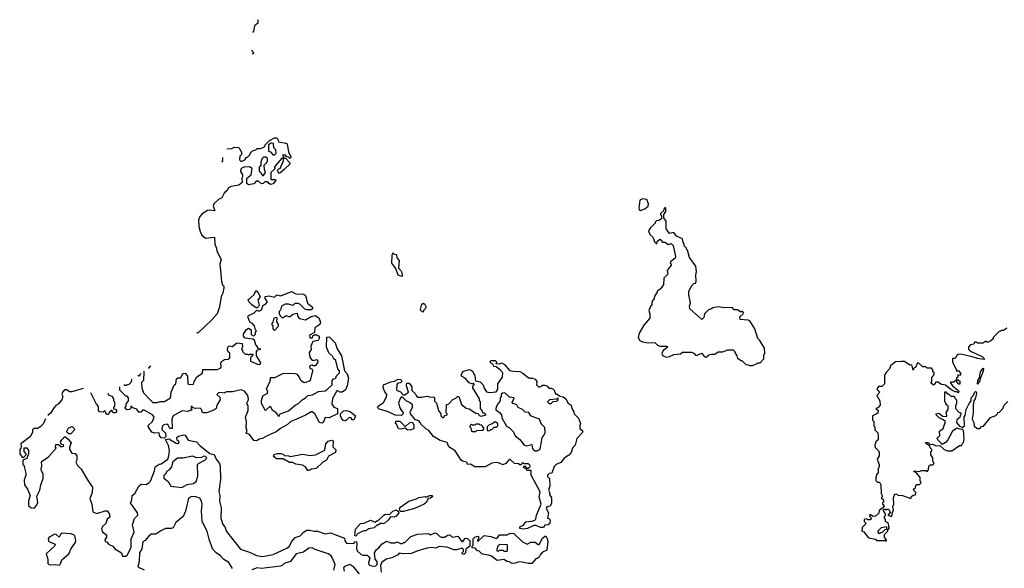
# Model space of a CAD drawing. Extents: x 2535812 to 2752880, y 540738 to 728399.
# Tile 93 of 213: x 2536300 to 2545442, y 716710 to 721806. Entities that reach past the tile are written whole.
import ezdxf

# ---------------------------------------------------------------- set-up
doc = ezdxf.new("R2010")
doc.units = 0

msp = doc.modelspace()

# ---------------------------------------------------------------- linework, layer by layer
at = {"layer": '0CON20XD'}
for points in [[(2538509.2, 721805.8), (2538510, 721805), (2538510, 721775), (2538481.7, 721748.3), (2538471.7, 721698.3), (2538462.6, 721688.3)], [(2538452, 721523), (2538465, 721510), (2538470, 721495), (2538465, 721490), (2538459.8, 721490)], [(2538224.6, 720607.4), (2538269.3, 720610.7), (2538295, 720622.5), (2538335, 720620), (2538360, 720575), (2538360, 720555), (2538343, 720537), (2538340, 720505), (2538353, 720493), (2538365, 720492.5), (2538390, 720505), (2538400, 720515), (2538400, 720525), (2538415, 720530), (2538440, 720555), (2538441.7, 720568.3), (2538461.7, 720588.3), (2538491.7, 720598.3), (2538505, 720610), (2538535, 720610), (2538568.3, 720621.7), (2538580, 720635), (2538580, 720645), (2538620, 720685), (2538665, 720710), (2538685, 720710), (2538697, 720697), (2538701.7, 720671.7), (2538775, 720660), (2538785, 720652.5), (2538797.5, 720575), (2538817.5, 720535), (2538815, 720520), (2538805, 720520), (2538795, 720530), (2538781.7, 720531.7), (2538765, 720550), (2538741.7, 720548.3), (2538750, 720535), (2538750, 720520), (2538768.3, 720518.3), (2538807.5, 720475), (2538807.5, 720465), (2538756.7, 720415), (2538715, 720380), (2538701.7, 720381.7), (2538700, 720395), (2538690, 720405), (2538705, 720420), (2538720, 720425), (2538750, 720495), (2538750, 720520), (2538735, 720520), (2538677.5, 720455), (2538667.5, 720435), (2538668.3, 720421.7), (2538632.5, 720385), (2538631.7, 720321.7), (2538675, 720320), (2538677.5, 720315), (2538655, 720280), (2538630, 720275), (2538612.5, 720285), (2538605, 720300), (2538575, 720300), (2538560, 720285), (2538545, 720282.5), (2538517, 720307), (2538495, 720307.5), (2538475, 720282.5), (2538425, 720273.3), (2538410, 720285), (2538410, 720335), (2538450, 720365), (2538460, 720425), (2538435, 720440), (2538385, 720437.5), (2538365, 720430), (2538353, 720417), (2538350, 720395), (2538370, 720365), (2538370, 720345), (2538362.5, 720335), (2538366.4, 720293.6), (2538335, 720270), (2538263.6, 720256.4), (2538237.5, 720245), (2538223, 720217), (2538197.5, 720195), (2538178.3, 720151.7), (2538145, 720136.7), (2538103.9, 720096.1), (2538096.7, 720075), (2538112.5, 720035), (2538105, 720030), (2538065, 720036.7), (2538045, 720032.5), (2537995, 720003.3), (2537972.5, 719977.5), (2537961.2, 719945), (2537963.8, 719885), (2537975, 719840), (2537992.5, 719805), (2538025, 719777.5), (2538107.5, 719785), (2538110.7, 719720.7), (2538127.5, 719685), (2538130, 719655), (2538169.3, 719579.3), (2538157.5, 719535), (2538163.6, 719476.4), (2538173.3, 719373.3), (2538183, 719343), (2538195, 719330), (2538196.7, 719315), (2538186.2, 719265), (2538171.4, 719235.1), (2538155, 719140), (2538133.3, 719075), (2538085, 719016.7), (2537955, 718893.3), (2537941.8, 718897)], [(2538665, 720550), (2538680, 720565), (2538677, 720597), (2538660, 720615), (2538657, 720657), (2538635, 720660), (2538610, 720645), (2538610, 720585), (2538628.3, 720578.3), (2538651.7, 720551.7), (2538665, 720550)], [(2538177.3, 720482.9), (2538186.7, 720495), (2538186.8, 720526.3)], [(2538565, 720360), (2538582.5, 720385), (2538572.5, 720415), (2538570, 720455), (2538595, 720480), (2538600, 720495), (2538600, 720515), (2538585, 720530), (2538565, 720530), (2538550, 720515), (2538540, 720485), (2538540, 720455), (2538522.5, 720435), (2538525, 720400), (2538540, 720385), (2538545, 720370), (2538555, 720360), (2538565, 720360)], [(2542065, 720033.3), (2542105, 720050), (2542136.7, 720075), (2542140, 720095), (2542123.3, 720135), (2542085, 720141.9), (2542059.1, 720130.9), (2542048.8, 720055), (2542051.7, 720041.7), (2542065, 720033.3)], [(2543105, 718592.5), (2543148.3, 718611.7), (2543155, 718620), (2543175, 718620), (2543210, 718655), (2543210, 718695), (2543220, 718705), (2543216.4, 718756.4), (2543172.5, 718825), (2543152.5, 718845), (2543126.7, 718935), (2543079.3, 719009.3), (2543063.6, 719016.4), (2542990, 719020), (2542987.5, 719045), (2543017.5, 719075), (2543020, 719085), (2543008.3, 719098.3), (2542995, 719090), (2542965, 719110), (2542935, 719110), (2542918.3, 719128.3), (2542905, 719132.5), (2542845, 719130), (2542785, 719137.5), (2542735, 719130), (2542725, 719120), (2542695, 719110), (2542660, 719075), (2542651.7, 719038.3), (2542635, 719022.5), (2542521.7, 719121.7), (2542520, 719145), (2542527.5, 719175), (2542511.7, 719251.7), (2542513.3, 719285), (2542545, 719340), (2542560, 719355), (2542575, 719360), (2542582.5, 719375), (2542577.5, 719435), (2542583.3, 719465), (2542577.5, 719515), (2542518.3, 719598.3), (2542500, 719665), (2542490, 719675), (2542490, 719685), (2542470, 719705), (2542470, 719725), (2542460, 719735), (2542455, 719770), (2542400, 719795), (2542375, 719830), (2542335, 719820), (2542303, 719863), (2542302.5, 719935), (2542280, 719965), (2542280, 719995), (2542300, 720025), (2542298.3, 720058.3), (2542291.7, 720058.3), (2542280, 720045), (2542278.3, 720031.7), (2542250, 720005), (2542250, 719995), (2542260, 719985), (2542260, 719955), (2542235, 719940), (2542211.7, 719938.3), (2542200, 719925), (2542200, 719915), (2542155, 719870), (2542140, 719845), (2542151.7, 719811.7), (2542180, 719785), (2542187.5, 719765), (2542193, 719743), (2542215, 719720), (2542220, 719745), (2542245, 719767.5), (2542258.3, 719758.3), (2542265, 719740), (2542295, 719740), (2542315, 719720), (2542335, 719720), (2542348.3, 719728.3), (2542367, 719707), (2542390, 719605), (2542385, 719590), (2542343, 719557), (2542340, 719545), (2542348.3, 719538.3), (2542350, 719525), (2542313, 719477), (2542317, 719443), (2542280, 719405), (2542277, 719343), (2542248.3, 719301.7), (2542220, 719285), (2542220, 719275), (2542193, 719237), (2542190, 719215), (2542170, 719185), (2542170, 719155), (2542161.7, 719148.3), (2542142.5, 719105), (2542151.7, 719071.7), (2542152.5, 719035), (2542095, 718967.5), (2542052.5, 718895), (2542042.5, 718855), (2542057, 718827), (2542083.6, 718813.6), (2542137, 718803), (2542197, 718807), (2542220, 718785), (2542245, 718773.3), (2542310, 718775), (2542317.5, 718765), (2542275, 718732.5), (2542263.3, 718705), (2542272.9, 718682.9), (2542305, 718670), (2542335, 718676.2), (2542375, 718696.7), (2542437, 718703), (2542455, 718717.5), (2542536.4, 718716.4), (2542558.3, 718708.3), (2542575, 718690), (2542585, 718687.5), (2542635, 718707.5), (2542655, 718677.5), (2542675, 718672.5), (2542698.3, 718691.7), (2542725, 718700), (2542755, 718700), (2542785, 718720), (2542825, 718720), (2542875, 718740), (2542925, 718740), (2542940, 718725), (2542940, 718715), (2542960, 718685), (2542965, 718660), (2542975, 718660), (2542995, 718640), (2543005, 718640), (2543043, 718603), (2543065, 718600), (2543075, 718592.5), (2543105, 718592.5)], [(2539845, 719420), (2539815, 719432.5), (2539793.6, 719493.6), (2539756.2, 719545), (2539757.5, 719615), (2539765, 719640), (2539778.3, 719628.3), (2539797.5, 719625), (2539803, 719593), (2539825, 719570), (2539818.3, 719498.3), (2539840, 719475), (2539847, 719457), (2539850, 719425), (2539845, 719420)], [(2537454.4, 718541.1), (2537451.2, 718539), (2537450, 718455), (2537432.5, 718435), (2537433.6, 718386.4), (2537449.3, 718339.3), (2537507, 718277), (2537535, 718250), (2537575, 718250), (2537605, 718260), (2537645, 718260), (2537700, 718295), (2537707.5, 718345), (2537735, 718410), (2537750, 718425), (2537755, 718470), (2537768.3, 718478.3), (2537795, 718480), (2537815, 718520), (2537835, 718522.5), (2537856.7, 718495), (2537860, 718425), (2537875, 718417.5), (2537915, 718420), (2537920, 718445), (2537945, 718490), (2537998.3, 718521.7), (2538001.7, 718558.3), (2538133, 718557), (2538165, 718570), (2538170, 718585), (2538166.7, 718615), (2538175, 718632.5), (2538200.5, 718649.5), (2538235, 718653.3), (2538250, 718665), (2538250, 718710), (2538235, 718720), (2538230, 718735), (2538232.5, 718765), (2538245, 718777.5), (2538275, 718770), (2538317, 718803), (2538365, 718797.5), (2538370, 718765), (2538361.7, 718758.3), (2538360, 718745), (2538368.3, 718738.3), (2538370, 718725), (2538395, 718700), (2538415, 718700), (2538425, 718692.5), (2538435, 718700), (2538468.3, 718698.3), (2538455, 718680), (2538443, 718667), (2538443.3, 718633.3), (2538515, 718602.5), (2538533, 718607), (2538540, 718615), (2538537.5, 718625), (2538500, 718685), (2538500, 718725), (2538511.7, 718738.3), (2538540, 718745), (2538511.7, 718751.7), (2538510, 718765), (2538492.5, 718785), (2538479.3, 718829.3), (2538465, 718840), (2538395, 718846.7), (2538377.5, 718865), (2538376.7, 718885), (2538403.6, 718926.4), (2538425, 718940), (2538450, 718925), (2538450, 718885), (2538461.7, 718871.7), (2538475, 718870), (2538490, 718885), (2538490, 718905), (2538500, 718915), (2538490, 718925), (2538481.7, 718961.7), (2538463, 718983), (2538437, 718997), (2538417.5, 719045), (2538425, 719057.5), (2538475, 719080), (2538501.7, 719108.3), (2538525, 719100), (2538545, 719110), (2538560, 719155), (2538578.3, 719161.7), (2538600, 719185), (2538580, 719215), (2538580, 719235), (2538615, 719241.2), (2538665, 719230), (2538688.3, 719251.7), (2538725, 719242.5), (2538825, 719280), (2538865, 719260), (2538937.5, 719255), (2538953.6, 719243.6), (2538971.7, 719171.7), (2539017.5, 719135), (2539018.3, 719121.7), (2539005, 719110), (2538965, 719110), (2538945, 719120), (2538900, 719165), (2538885, 719170), (2538855, 719170), (2538835, 719152.5), (2538795, 719162.5), (2538765, 719162.5), (2538732.5, 719145), (2538721.7, 719108.3), (2538710, 719095), (2538710, 719075), (2538721.7, 719051.7), (2538735, 719040), (2538745, 719040), (2538775, 719057.5), (2538795, 719047.5), (2538811.7, 719048.3), (2538835, 719070), (2538875, 719080), (2538880, 719055), (2538895, 719030), (2538955, 719017.5), (2539005, 719050), (2539045, 719057.5), (2539076.1, 719036.1), (2539093.3, 718995), (2539086.4, 718973.6), (2539040, 718945), (2539038.3, 718901.7), (2538990, 718875), (2538995, 718850), (2539018.3, 718851.7), (2539021.7, 718868.3), (2539035, 718880), (2539055, 718880), (2539080, 718865), (2539080, 718845), (2539070, 718825), (2539022.5, 718817.5), (2539002.5, 718775), (2539007, 718743), (2538987.5, 718715), (2538995, 718670), (2539010.7, 718650.7), (2539025, 718640), (2539055, 718650), (2539067.5, 718635), (2539065, 718620), (2539045, 718590), (2539025, 718590), (2539015, 718600), (2539000, 718595), (2538992.5, 718585), (2538995, 718570), (2539015, 718560), (2539020, 718545), (2538995.8, 718454.2), (2538985, 718443.8), (2538942, 718432), (2538910, 718455), (2538895, 718490), (2538879.3, 718509.3), (2538855, 718516.2), (2538745, 718518.8), (2538665, 718480), (2538625, 718480), (2538622.5, 718445), (2538590, 718375), (2538600, 718355), (2538597.5, 718335), (2538555, 718310), (2538542.5, 718265), (2538543, 718243), (2538570, 718195), (2538571.7, 718181.7), (2538585, 718180), (2538625, 718217.5), (2538645, 718182.5), (2538672.5, 718165), (2538705, 718120), (2538720, 718145), (2538796.1, 718173.9), (2538857.5, 718225), (2538888.3, 718241.7), (2538922.5, 718275), (2538955, 718293.3), (2538976.1, 718313.9), (2539018, 718322), (2539075, 718353.3), (2539135, 718357.5), (2539153, 718367), (2539200, 718415), (2539200, 718455), (2539215, 718470), (2539228.3, 718471.7), (2539238.3, 718481.7), (2539240, 718495), (2539270, 718525), (2539270, 718545), (2539253, 718563), (2539235, 718640), (2539217, 718657), (2539205, 718680), (2539171.7, 718711.7), (2539147.5, 718765), (2539151.7, 718858.3), (2539175, 718860), (2539230, 718805), (2539249.3, 718749.3), (2539288.8, 718685), (2539317.5, 718545), (2539341.2, 718515), (2539353.8, 718475), (2539341.2, 718405), (2539325, 718367.5), (2539295, 718347.5), (2539275, 718347.5), (2539255, 718360), (2539245, 718357.5), (2539203, 718287), (2539197.5, 718235), (2539217, 718207), (2539250, 718195), (2539250, 718145), (2539175, 718107.5), (2539135, 718110), (2539117.5, 718065), (2539105, 718057.5), (2539082.5, 718065), (2539040, 718145), (2539015, 718162.5), (2539005, 718162.5), (2538955, 718131.2), (2538863, 718093), (2538817.7, 718072.3), (2538787.5, 718045), (2538721.7, 718008.3), (2538682.7, 717977.3), (2538598.3, 717941.7), (2538555, 717916.2), (2538525, 717910), (2538502.5, 717895), (2538475, 717898.8), (2538435, 717952.5), (2538400, 717965), (2538410, 717975), (2538410, 717995), (2538402.5, 718015), (2538406.7, 718075), (2538396.7, 718115), (2538422.5, 718175), (2538422.5, 718215), (2538410, 718245), (2538423.3, 718275), (2538423, 718303), (2538413.6, 718323.6), (2538385.9, 718355.9), (2538355, 718368.8), (2538275, 718350), (2538220.7, 718349.3), (2538195, 718336.7), (2538173, 718343), (2538145, 718340), (2538130, 718325), (2538158.3, 718298.3), (2538160, 718275), (2538130, 718225), (2538123.3, 718195), (2538097.5, 718175), (2538035, 718153.8), (2538005, 718153.3), (2537995, 718160), (2537991.7, 718181.7), (2537977, 718197), (2537933, 718193), (2537911.7, 718201.7), (2537895, 718220), (2537890, 718195), (2537900, 718185), (2537890, 718175), (2537855, 718166.7), (2537808.3, 718171.7), (2537723.6, 718126.4), (2537713.3, 718095), (2537715, 718010), (2537695, 718010), (2537679.3, 718039.3), (2537665, 718047.5), (2537638.3, 718041.7), (2537621.7, 718028.3), (2537618.3, 717998.3), (2537652.5, 717965), (2537657.5, 717935), (2537641.7, 717918.3), (2537615, 717922), (2537596.7, 717945), (2537595, 717970), (2537555, 717966.7), (2537527.5, 717975), (2537495, 718020), (2537493, 718037), (2537532.5, 718075), (2537547.5, 718115), (2537532.5, 718135), (2537455, 718180), (2537441.7, 718178.3), (2537425, 718160), (2537405, 718160), (2537388.3, 718188.3), (2537351.7, 718201.7), (2537335, 718220), (2537330, 718195), (2537320, 718185), (2537295, 718182.5), (2537281.7, 718191.7), (2537280, 718205), (2537290, 718215), (2537290, 718235), (2537310, 718265), (2537310, 718295), (2537298.3, 718308.3), (2537285, 718310), (2537230, 718365), (2537230, 718397.1)], [(2538505, 719130), (2538495, 719130), (2538455, 719157.5), (2538427.5, 719185), (2538420, 719205), (2538475, 719250), (2538495, 719290), (2538515, 719270), (2538532.5, 719235), (2538530, 719225), (2538510, 719205), (2538522.5, 719155), (2538518.3, 719141.7), (2538505, 719130)], [(2540045, 719090), (2540025, 719102.5), (2540022.5, 719115), (2540033.3, 719165), (2540045, 719172.5), (2540063, 719163), (2540072.5, 719145), (2540067, 719123), (2540050, 719105), (2540045, 719090)], [(2538665, 718920), (2538701.7, 718958.3), (2538702.5, 718975), (2538688.3, 718998.3), (2538690, 719035), (2538685, 719040), (2538660, 719035), (2538650, 718995), (2538640, 718985), (2538641.7, 718971.7), (2538650, 718965), (2538650, 718935), (2538665, 718920)], [(2545465, 718940), (2545435, 718920), (2545415, 718920), (2545408.3, 718911.7), (2545395, 718910), (2545340, 718855), (2545338.3, 718841.7), (2545318.3, 718821.7), (2545301.7, 718818.3), (2545295, 718810), (2545281.7, 718811.7), (2545275, 718820), (2545261.7, 718818.3), (2545245, 718800), (2545195, 718800), (2545185, 718810), (2545165, 718810), (2545158.3, 718791.7), (2545133, 718787), (2545121.7, 718778.3), (2545110, 718765), (2545110, 718745), (2545120, 718735), (2545135, 718722.5), (2545236.1, 718676.1), (2545255, 718660), (2545255, 718650), (2545195, 718658.8), (2545135, 718678.8), (2545035, 718700), (2545013, 718697), (2545001.7, 718688.3), (2544985, 718660), (2544961.7, 718658.3), (2544960, 718625), (2545000, 718555), (2545000, 718540), (2545018.3, 718548.3), (2545040, 718515), (2545025, 718500), (2545011.7, 718508.3), (2545010, 718485), (2545000, 718475), (2545000, 718460), (2545015, 718460), (2545028.3, 718448.3), (2545028.3, 718421.7), (2545021.7, 718421.7), (2545001.7, 718441.7), (2545000, 718460), (2544975, 718440), (2544945, 718440), (2544940, 718435), (2544960, 718405), (2545008.3, 718368.3), (2545020, 718355), (2545020, 718345), (2545015, 718340), (2545005, 718350), (2544985, 718350), (2544945, 718370), (2544895, 718410), (2544858.3, 718418.3), (2544825, 718440), (2544805, 718440), (2544800, 718425), (2544785, 718410), (2544761.7, 718431.7), (2544770, 718445), (2544770, 718485), (2544785, 718500), (2544790, 718515), (2544790, 718525), (2544780, 718535), (2544780, 718555), (2544765, 718570), (2544725, 718570), (2544715, 718580), (2544685, 718580), (2544650, 718615), (2544635, 718620), (2544617.5, 718575), (2544601.7, 718568.3), (2544595, 718550), (2544585, 718600), (2544565, 718597.5), (2544515, 718632.5), (2544485, 718632.5), (2544433, 718627), (2544385, 718590), (2544377, 718563), (2544345, 718530), (2544330, 718505), (2544330, 718425), (2544305, 718400), (2544275, 718400), (2544260, 718375), (2544287.5, 718347.5), (2544260, 718315), (2544287, 718267), (2544290, 718225), (2544268.3, 718201.7), (2544250, 718195), (2544270, 718175), (2544268.3, 718151.7), (2544220, 718125), (2544220, 718085), (2544230, 718075), (2544230, 718035), (2544240, 718025), (2544240, 717995), (2544268.3, 717968.3), (2544272.5, 717945), (2544270, 717905), (2544250, 717885), (2544240, 717855), (2544243, 717833), (2544275, 717800), (2544280, 717785), (2544280, 717755), (2544262.5, 717725), (2544280, 717675), (2544280, 717655), (2544270, 717635), (2544270, 717595), (2544260, 717585), (2544250, 717555), (2544250, 717525), (2544265, 717510), (2544285, 717510), (2544297, 717487), (2544300, 717405), (2544307.5, 717385), (2544307.5, 717372.5), (2544300, 717365), (2544320, 717345), (2544320, 717325), (2544311.7, 717318.3), (2544310, 717305), (2544330, 717285), (2544281.7, 717248.3), (2544278.3, 717221.7), (2544247, 717193), (2544225, 717190), (2544195, 717210), (2544190, 717195), (2544210, 717175), (2544198.3, 717161.7), (2544175, 717160), (2544165, 717170), (2544140, 717165), (2544140, 717145), (2544160, 717125), (2544121.7, 717088.3), (2544120, 717055), (2544138.3, 717048.3), (2544183, 716993), (2544245, 716980), (2544255, 716970), (2544335, 716970), (2544345, 716960)], [(2540975, 717073.3), (2540945, 717080), (2540943.6, 717096.4), (2540978.3, 717111.7), (2540999.3, 717140.7), (2541055, 717147.5), (2541082.5, 717157.5), (2541092.5, 717167.5), (2541100, 717205), (2541142.5, 717305), (2541123.8, 717375), (2541131.7, 717421.7), (2541050, 717575), (2541050, 717615), (2541045, 717620), (2541015, 717620), (2540998.3, 717638.3), (2540980, 717645), (2540981.7, 717658.3), (2540995, 717660), (2541011.7, 717641.7), (2541025, 717640), (2541040, 717655), (2541038.3, 717668.3), (2541025, 717680), (2540985, 717680), (2540975, 717690), (2540961.7, 717688.3), (2540955, 717670), (2540945, 717670), (2540931.7, 717681.7), (2540893, 717683), (2540855, 717720), (2540845, 717720), (2540815, 717682.5), (2540785, 717670), (2540745, 717690), (2540725, 717693.3), (2540684.1, 717685.9), (2540621.7, 717651.7), (2540525, 717654), (2540485, 717677.5), (2540460, 717675), (2540450, 717695), (2540412.5, 717705), (2540400, 717715), (2540342, 717802), (2540285, 717840), (2540268.8, 717878.8), (2540205, 717896.7), (2540142.5, 717935), (2540099.3, 717989.3), (2540070, 718005), (2540025, 718050), (2540020, 718065), (2540005, 718080), (2539975, 718090), (2539945, 718127.5), (2539930, 718145), (2539926.7, 718165), (2539947.5, 718205), (2539948.3, 718228.3), (2539927, 718247), (2539890, 718265), (2539855, 718300), (2539841.7, 718298.3), (2539831.7, 718288.3), (2539817.5, 718245), (2539832.5, 718195), (2539860, 718155), (2539858.3, 718141.7), (2539845, 718130), (2539785, 718132.5), (2539715, 718167.5), (2539638.3, 718188.3), (2539623, 718203), (2539630, 718215), (2539679.3, 718250.7), (2539707, 718303), (2539710, 718325), (2539689.3, 718349.3), (2539673.8, 718385), (2539677, 718413), (2539745, 718442.5), (2539781.7, 718448.3), (2539815, 718467.5), (2539840, 718465), (2539847.5, 718445), (2539837, 718433), (2539811.7, 718428.3), (2539803, 718417), (2539800, 718365), (2539835, 718350), (2539861.7, 718321.7), (2539875, 718320), (2539910, 718345), (2539892.5, 718405), (2539892.5, 718425), (2539895, 718430), (2539915, 718430), (2539942.5, 718395), (2539941.7, 718361.7), (2539972.5, 718335), (2539980, 718315), (2539995, 718300), (2540035, 718300), (2540085, 718310), (2540105, 718302.5), (2540145, 718300), (2540151.7, 718291.7), (2540153, 718263), (2540170, 718245), (2540190, 718175), (2540210, 718145), (2540210, 718125), (2540225, 718110), (2540235, 718110), (2540251.7, 718128.3), (2540270, 718135), (2540270, 718145), (2540260, 718155), (2540261.7, 718228.3), (2540285, 718237.5), (2540320.7, 718279.3), (2540348.3, 718291.7), (2540365, 718307.5), (2540377.5, 718305), (2540401.7, 718231.7), (2540445, 718197.5), (2540475, 718190), (2540535, 718150), (2540558.3, 718148.3), (2540565, 718130), (2540585, 718122.5), (2540630, 718135), (2540615, 718150), (2540601.7, 718151.7), (2540598.3, 718168.3), (2540580, 718195), (2540580, 718255), (2540570, 718265), (2540570, 718285), (2540507.5, 718385), (2540508.3, 718401.7), (2540520, 718415), (2540518.3, 718428.3), (2540505, 718420), (2540475, 718432.5), (2540437.5, 718477.5), (2540405, 718493.3), (2540400, 718505), (2540415, 718537.5), (2540475, 718557.5), (2540491.7, 718551.7), (2540505, 718540), (2540525, 718500), (2540531.7, 718451.7), (2540575, 718442.5), (2540602.5, 718415), (2540613, 718383), (2540635, 718350), (2540665, 718343.3), (2540725, 718350), (2540740, 718375), (2540740, 718425), (2540782.5, 718485), (2540787.5, 718525), (2540760, 718555), (2540725, 718580), (2540702.5, 718585), (2540698.3, 718598.3), (2540670, 718625), (2540675, 718640), (2540715, 718640), (2540730, 718625), (2540721.7, 718611.7), (2540755, 718610), (2540775, 718617.5), (2540803, 718603), (2540848.3, 718548.3), (2540885, 718540), (2540945, 718537.5), (2540973, 718523), (2541025, 718480), (2541038.3, 718478.3), (2541045, 718470), (2541055, 718480), (2541085, 718467.5), (2541102.5, 718445), (2541100, 718415), (2541121.7, 718391.7), (2541148.3, 718401.7), (2541155, 718410), (2541175, 718412.5), (2541195, 718406.2), (2541213.3, 718383.3), (2541235, 718383.3), (2541252.5, 718375), (2541262.5, 718365), (2541275, 718330), (2541285, 718330), (2541318.3, 718308.3), (2541345, 718303.3), (2541372.5, 718285), (2541393.6, 718243.6), (2541420, 718225), (2541426.7, 718195), (2541446, 718165), (2541447.5, 718145), (2541490, 718105), (2541507.5, 718055), (2541500, 718035), (2541500, 718005), (2541525, 717990), (2541527, 717973), (2541473, 717917), (2541457.5, 717855), (2541433, 717827), (2541420, 717785), (2541399.3, 717760.7), (2541357, 717733), (2541325.8, 717694.2), (2541282.5, 717675), (2541262.5, 717655), (2541240, 717595), (2541215, 717590), (2541200, 717575), (2541201.7, 717561.7), (2541220, 717545), (2541222.5, 717475), (2541210, 717435), (2541221.7, 717411.7), (2541220, 717395), (2541236.7, 717365), (2541238, 717315), (2541225, 717287.5), (2541195, 717280), (2541187.5, 717265), (2541210, 717225), (2541200, 717175), (2541218.3, 717168.3), (2541227, 717157), (2541222.5, 717125), (2541207, 717113), (2541175, 717110), (2541165, 717090), (2541135, 717090), (2541097, 717107), (2541075, 717107.5), (2541015, 717081.2), (2540975, 717073.3)], [(2537395.9, 718503.2), (2537405, 718497.5), (2537415, 718500), (2537424.2, 718521.6)], [(2537514.4, 718589.4), (2537495, 718570), (2537492.1, 718569.6)], [(2545195, 718420), (2545197.5, 718455), (2545211.7, 718478.3), (2545220, 718535), (2545245, 718570), (2545250, 718565), (2545245, 718540), (2545225.9, 718484.1), (2545217.5, 718475), (2545215, 718450), (2545195, 718420)], [(2537266.5, 718418.5), (2537275, 718410), (2537295, 718410), (2537301.7, 718418.3), (2537315, 718420), (2537337, 718443), (2537340, 718465), (2537338.4, 718465.3)], [(2536888.3, 718381.3), (2536785, 718350), (2536765, 718350), (2536735, 718367.5), (2536715, 718366.7), (2536697.5, 718345), (2536692.5, 718325), (2536700, 718305), (2536692.5, 718275), (2536657.5, 718235), (2536635, 718223.3), (2536618.8, 718205), (2536585, 718150), (2536562.3, 718129.3)], [(2537120.9, 718332.9), (2537121.7, 718321.7), (2537155, 718310), (2537170, 718285), (2537170, 718265), (2537180, 718255), (2537180, 718215), (2537170, 718205), (2537170, 718190), (2537188.3, 718188.3), (2537200, 718175), (2537198.3, 718161.7), (2537187, 718153), (2537173, 718153), (2537161.7, 718161.7), (2537160, 718180), (2537131.7, 718158.3), (2537125, 718140), (2537105, 718140), (2537095, 718170), (2537085, 718170), (2537075, 718160), (2537040, 718165), (2537032.5, 718175), (2537031.7, 718211.7), (2537012.5, 718235), (2536960.1, 718341.5)], [(2541105, 717800), (2541130, 717815), (2541137, 717833), (2541150, 717925), (2541167, 717943), (2541179.3, 717970.7), (2541177, 718017), (2541143, 718053), (2541126.4, 718096.4), (2541059.3, 718119.3), (2541047, 718127), (2541028.3, 718158.3), (2540995, 718160), (2540970, 718185), (2540930, 718205), (2540915, 718230), (2540881.7, 718241.7), (2540870, 718255), (2540878.3, 718261.7), (2540890, 718295), (2540848.3, 718298.3), (2540805, 718340), (2540781.7, 718338.3), (2540771.7, 718328.3), (2540770, 718305), (2540760, 718295), (2540760, 718265), (2540735, 718230), (2540720, 718195), (2540721.7, 718181.7), (2540755, 718157.5), (2540772.5, 718135), (2540776.7, 718106.7), (2540820.7, 718030.7), (2540847.5, 718015), (2540885, 717976.7), (2540901.7, 717941.7), (2540945, 717907.5), (2540985, 717852.5), (2541005, 717847.5), (2541055, 717860), (2541063, 717823), (2541071.7, 717811.7), (2541085, 717800), (2541105, 717800)], [(2544345, 716960), (2544350, 716975), (2544330, 716995), (2544330, 717025), (2544360, 717055), (2544361.7, 717068.3), (2544377.5, 717085), (2544370, 717095), (2544367.5, 717125), (2544340, 717145), (2544340, 717165), (2544330, 717175), (2544330, 717195), (2544338.3, 717201.7), (2544340, 717215), (2544320, 717245), (2544321.7, 717258.3), (2544335, 717260), (2544345, 717250), (2544351.7, 717258.3), (2544365, 717260), (2544373, 717253), (2544381.7, 717228.3), (2544360, 717205), (2544395, 717190), (2544402.5, 717205), (2544400, 717225), (2544413, 717247), (2544407.5, 717285), (2544417.5, 717305), (2544413.9, 717363.9), (2544425, 717400), (2544435, 717402.5), (2544458.3, 717388.3), (2544496.4, 717386.4), (2544565, 717362.5), (2544577.5, 717362.5), (2544581.7, 717378.3), (2544595, 717390), (2544618.3, 717391.7), (2544620, 717415), (2544605, 717430), (2544600, 717445), (2544618.3, 717461.7), (2544620, 717475), (2544631.7, 717488.3), (2544655, 717490), (2544670, 717505), (2544660, 717525), (2544660, 717555), (2544628.3, 717598.3), (2544610, 717605), (2544603.3, 717616.7), (2544655, 717610), (2544675, 717620), (2544715, 717620), (2544725, 717610), (2544740, 717625), (2544741.7, 717658.3), (2544755, 717670), (2544778.3, 717671.7), (2544790, 717685), (2544780, 717705), (2544780, 717735), (2544760, 717765), (2544760, 717795), (2544768.3, 717801.7), (2544770, 717815), (2544755, 717830), (2544748.3, 717848.3), (2544720, 717865), (2544711.7, 717878.3), (2544735, 717880), (2544755, 717860), (2544775, 717862.5), (2544808.3, 717848.3), (2544845, 717850), (2544885, 717812.5), (2544915, 717802.5), (2544955, 717800), (2545025, 717850), (2545045, 717850), (2545050, 717865), (2545065, 717880), (2545071.2, 717915), (2545065, 717990), (2545055, 718000), (2545028.3, 718001.7), (2545005, 718012.5), (2544960, 717985), (2544916.7, 717905), (2544895, 717880), (2544865, 717860), (2544841.7, 717888.3), (2544817.5, 717915), (2544842.5, 717945), (2544840, 717985), (2544875, 718010), (2544897.5, 718075), (2544867, 718097), (2544840, 718105), (2544810, 718135), (2544810, 718145), (2544835, 718150), (2544873, 718123), (2544905, 718120), (2544910, 718125), (2544902.5, 718157.5), (2544920, 718185), (2544920, 718215), (2544900, 718235), (2544898.3, 718248.3), (2544890, 718255), (2544891.7, 718348.3), (2544898.3, 718348.3), (2544911.7, 718331.7), (2544925, 718330), (2544945, 718310), (2544978.3, 718308.3), (2544981.7, 718291.7), (2545000, 718275), (2545000, 718235), (2544990, 718225), (2544990, 718195), (2545021.7, 718161.7), (2545040, 718155), (2545040, 718135), (2545031.7, 718128.3), (2545028.3, 718111.7), (2545001.7, 718088.3), (2545000, 718065), (2545025, 718030), (2545055, 718017.5), (2545072.5, 718035), (2545070, 718115), (2545078.3, 718128.3), (2545087.5, 718185), (2545115, 718242.5), (2545133.3, 718265), (2545136.2, 718295), (2545158.3, 718321.7), (2545165, 718342.5), (2545175, 718352.5), (2545180, 718350), (2545183.3, 718335), (2545171.2, 718285), (2545160, 718265), (2545153.9, 718226.1), (2545153.3, 718155), (2545143.3, 718095), (2545160, 718065), (2545161.7, 718031.7), (2545195, 718010), (2545215, 718010), (2545231.7, 718028.3), (2545248.3, 718031.7), (2545315, 718110), (2545365, 718130), (2545380, 718145), (2545381.7, 718158.3), (2545398.3, 718161.7), (2545430, 718195), (2545440, 718225), (2545475, 718260)], [(2541235, 718240), (2541255, 718260), (2541288.3, 718261.7), (2541300, 718275), (2541300, 718290), (2541285, 718280), (2541220, 718275), (2541200, 718255), (2541215, 718240), (2541235, 718240)], [(2539325, 718080), (2539304.2, 718084.2), (2539286.7, 718105), (2539280, 718125), (2539280, 718145), (2539306.4, 718173.6), (2539335, 718175.8), (2539367.3, 718167.3), (2539417.5, 718125), (2539401.7, 718088.3), (2539385, 718090), (2539376.7, 718106.7), (2539365, 718110), (2539355, 718107.5), (2539325, 718080)], [(2536540.3, 718099.2), (2536522.5, 718055), (2536495, 718027.5), (2536465, 718010), (2536431.7, 718008.3), (2536420, 717995), (2536420, 717975), (2536400, 717935), (2536310, 717865), (2536312.5, 717845), (2536310, 717825), (2536300, 717815), (2536300, 717775), (2536321.7, 717741.7), (2536335, 717740), (2536360, 717765), (2536360, 717775), (2536340, 717795), (2536341.7, 717828.3), (2536365, 717830), (2536382.5, 717805), (2536382.5, 717775), (2536365, 717730), (2536330, 717715), (2536330, 717675), (2536337, 717667), (2536357.5, 717595), (2536357.5, 717575), (2536340.5, 717529.5), (2536343.8, 717485), (2536372.5, 717445), (2536397.5, 717385), (2536382.5, 717335), (2536382.5, 717295), (2536405, 717272.5), (2536435, 717270), (2536457, 717293), (2536467, 717323), (2536458.3, 717381.7), (2536486.7, 717435), (2536496, 717485), (2536518.8, 717545), (2536518.8, 717585), (2536500, 717625), (2536506.2, 717665), (2536503.3, 717695), (2536510, 717705), (2536567.5, 717745), (2536640, 717825), (2536632.5, 717835), (2536635, 717860), (2536661.7, 717861.7), (2536685, 717840), (2536710, 717845), (2536708.3, 717858.3), (2536691.7, 717861.7), (2536681.7, 717871.7), (2536680, 717885), (2536690, 717905), (2536715, 717930), (2536725, 717930), (2536749.3, 717909.3), (2536777.5, 717875), (2536762.5, 717835), (2536763, 717817), (2536785, 717780), (2536815, 717777.5), (2536830, 717755), (2536830, 717715), (2536820, 717695), (2536837.5, 717665), (2536870.7, 717630.7), (2536937.7, 717517.7), (2536976.2, 717465), (2536973.3, 717415), (2536951.4, 717355), (2536970, 717305), (2536978.8, 717235), (2537015, 717220), (2537095, 717243.3), (2537113, 717243), (2537135, 717212.5), (2537135.8, 717185), (2537113.1, 717166.9), (2537100, 717125), (2537070, 717100), (2537060, 717075), (2537068.3, 717048.3), (2537105, 717020), (2537105, 717000), (2537090, 716975), (2537095, 716960), (2537110, 716955), (2537123.3, 716933.3), (2537163.3, 716915), (2537182.1, 716892.1), (2537243.8, 716855), (2537255, 716822.5), (2537285, 716822.5), (2537297, 716833), (2537336, 716904), (2537334.5, 716985), (2537362.5, 717045), (2537346.2, 717115), (2537365, 717172.5), (2537396.7, 717205), (2537393.8, 717225), (2537345.6, 717295.6), (2537329.2, 717315), (2537341.2, 717345), (2537344, 717385), (2537368.8, 717405), (2537405, 717472.5), (2537428.3, 717491.7), (2537475, 717490), (2537500, 717505), (2537515, 717520), (2537537.5, 717575), (2537552.5, 717615), (2537557, 717653), (2537595, 717677.5), (2537615, 717680), (2537677, 717723), (2537686.1, 717753.9), (2537690, 717805), (2537680.5, 717850.5), (2537652.5, 717907.5), (2537685, 717912.5), (2537753, 717873), (2537775, 717870), (2537780, 717885), (2537761.7, 717901.7), (2537760, 717925), (2537773.3, 717936.7), (2537825, 717948.8), (2537835, 717946.2), (2537865, 717900), (2537942.5, 717885), (2537975, 717847.5), (2538065, 717777.5), (2538105, 717766.7), (2538123.9, 717723.9), (2538154, 717685), (2538161.7, 717661.7), (2538164.2, 717535), (2538150, 717425), (2538158.8, 717385), (2538156.7, 717335), (2538172.3, 717272.3), (2538167.5, 717175), (2538186.4, 717116.4), (2538206.2, 717095), (2538221.7, 717051.7), (2538243.3, 717025), (2538349.5, 716889.5), (2538435, 716861.2), (2538499.5, 716829.5), (2538555, 716821.2), (2538655, 716838.8), (2538781.2, 716898.8), (2538803.8, 716916.2), (2538825, 716956.7), (2538858.8, 716995), (2538905, 717012.5), (2538936.7, 717045), (2538965, 717064), (2538995, 717065.8), (2539035, 717054.2), (2539065, 717056.7), (2539135, 717031.2), (2539185, 717039.2), (2539315, 716990), (2539320, 716965), (2539335, 716942.5), (2539405, 716940), (2539410, 716955), (2539425, 716960), (2539430, 716945), (2539427.5, 716895), (2539433.9, 716873.9), (2539469.3, 716839.3), (2539485, 716833.3), (2539525, 716832.5), (2539539.3, 716819.3), (2539550, 716805), (2539537.5, 716765), (2539543, 716743), (2539575, 716730), (2539607, 716733), (2539620, 716745), (2539620, 716775), (2539600, 716795), (2539593.3, 716855), (2539612.5, 716885), (2539633, 716897), (2539665, 716937.5), (2539705, 716962.5), (2539745, 716947.5), (2539785, 716947.5), (2539805, 716956.7), (2539835, 716940), (2539855, 716940), (2539865, 716950), (2539875, 716950), (2539933.3, 717005), (2539995, 717028), (2540095, 717032.5), (2540115, 717022.5), (2540155, 717041.2), (2540172.5, 717035), (2540200, 717005), (2540215, 717000), (2540245, 717000), (2540275, 717017.5), (2540295, 717020), (2540315, 717000), (2540368.3, 717008.3), (2540405, 716960), (2540415, 716960), (2540435, 716990), (2540458.3, 716988.3), (2540480, 716965), (2540480, 716915), (2540441.7, 716888.3), (2540440, 716855), (2540425, 716840), (2540410, 716845), (2540410, 716855), (2540420, 716865), (2540420, 716885), (2540407.5, 716897.5), (2540355, 716882.5), (2540335, 716882.5), (2540266.4, 716906.4), (2540195, 716912.5), (2540163, 716897), (2540125, 716902.5), (2540085, 716896.7), (2540005, 716876.2), (2539935, 716846.7), (2539855, 716843.3), (2539825, 716850), (2539810, 716835), (2539755, 716808.8), (2539705.6, 716794.4), (2539663.3, 716766.7), (2539650, 716735), (2539656, 716675)], [(2539925, 717993.8), (2539900, 717995), (2539875, 718012.5), (2539838.3, 718001.7), (2539817.5, 718005), (2539798.3, 718048.3), (2539790, 718055), (2539791.7, 718078.3), (2539828.3, 718078.3), (2539875, 718030), (2539885, 718030), (2539918.3, 718061.7), (2539935, 718067.5), (2539950, 718060), (2539959.3, 718039.3), (2539960, 718005), (2539925, 717993.8)], [(2540648.3, 717988.3), (2540665, 717990), (2540675, 718000), (2540685, 718000), (2540705, 718020), (2540728.3, 718021.7), (2540740, 718035), (2540740, 718055), (2540715, 718070), (2540688.3, 718051.7), (2540655, 718040), (2540640, 718025), (2540640, 717995), (2540648.3, 717988.3)], [(2536775, 717960), (2536755, 717960), (2536741.7, 717971.7), (2536737.5, 717985), (2536754.1, 718015.9), (2536786.1, 718026.1), (2536805, 718010), (2536807.5, 717995), (2536775, 717960)], [(2540535, 717980), (2540545, 717990), (2540597, 717993), (2540608.3, 718001.7), (2540610, 718015), (2540588.3, 718038.3), (2540571.7, 718041.7), (2540565, 718050), (2540535, 718050), (2540525, 718040), (2540505, 718040), (2540495, 718050), (2540480, 718035), (2540480, 718025), (2540490, 718015), (2540491.7, 717991.7), (2540505, 717980), (2540535, 717980)], [(2538985, 717620), (2538975, 717620), (2538953, 717653), (2538925, 717667.5), (2538865, 717677.5), (2538835, 717692.5), (2538805, 717692.5), (2538745, 717727.5), (2538685, 717726.7), (2538662.5, 717745), (2538657.5, 717755), (2538663.6, 717766.4), (2538693.9, 717776.1), (2538725.9, 717775.9), (2538745, 717770), (2538757.5, 717757.5), (2538795, 717756.2), (2538815, 717747.5), (2538925, 717771.2), (2538998.3, 717758.3), (2539045.7, 717764.3), (2539133, 717807), (2539144.1, 717865.9), (2539165, 717890), (2539195, 717900), (2539210, 717895), (2539208.3, 717838.3), (2539235, 717810), (2539232.5, 717785), (2539167, 717753), (2539147.5, 717715), (2539115, 717697.5), (2539053, 717637), (2539008.3, 717631.7), (2538985, 717620)], [(2537805, 717460), (2537855, 717488.8), (2537915, 717497.5), (2537937.5, 717515), (2537953, 717567), (2537952.5, 717675), (2537960, 717685), (2538020, 717715), (2538035, 717730), (2538037.5, 717735), (2538025, 717750), (2538008.3, 717751.7), (2537989.3, 717740.7), (2537945, 717736.7), (2537905, 717751.2), (2537815, 717733.3), (2537765, 717732.5), (2537720.7, 717699.3), (2537708.3, 717651.7), (2537685, 717622.5), (2537661.7, 717608.3), (2537660, 717595), (2537638.3, 717571.7), (2537638.3, 717548.3), (2537677.5, 717515), (2537703, 717473), (2537805, 717460)], [(2538277, 716707), (2538243, 716763), (2538195, 716792.5), (2538165.9, 716825.9), (2538125, 716853.3), (2538091.7, 716891.7), (2538059.5, 716979.5), (2538042, 717055), (2537994.3, 717145), (2537988, 717245), (2537994.3, 717305), (2537989.2, 717335), (2537971.7, 717361.7), (2537935, 717373.1), (2537893.9, 717376.1), (2537867.7, 717362.3), (2537840.5, 717239.5), (2537818.3, 717191.7), (2537750, 717135), (2537725, 717086.2), (2537705, 717080), (2537655, 717078.6), (2537611.5, 717058.5), (2537565, 717027.5), (2537522.3, 717027.7), (2537496.7, 717005), (2537465, 716967.5), (2537442.5, 716955), (2537435, 716890), (2537411.2, 716855), (2537410, 716775), (2537398.3, 716728.3), (2537401.7, 716721.7), (2537457, 716697)], [(2539865, 717236.7), (2539838.3, 717238.3), (2539828.3, 717248.3), (2539827.5, 717265), (2539838.3, 717281.7), (2539913.3, 717335), (2539985, 717356.2), (2540005, 717368), (2540065, 717377.5), (2540075, 717370), (2540105, 717386.7), (2540130, 717385), (2540132.5, 717375), (2540115, 717361.2), (2540092.5, 717357.5), (2540076.7, 717325), (2540055, 717306.7), (2539965, 717266.2), (2539885, 717243.3), (2539865, 717236.7)], [(2539425, 717010), (2539413.3, 717013.3), (2539416.7, 717075), (2539465, 717125.8), (2539500, 717130), (2539556.1, 717156.1), (2539601.7, 717138.3), (2539615, 717150), (2539625, 717150), (2539680, 717205), (2539695, 717212.5), (2539735, 717210), (2539765, 717242.5), (2539795, 717252.5), (2539818.3, 717238.3), (2539820, 717225), (2539796.7, 717195), (2539775, 717186.7), (2539741.7, 717188.3), (2539725, 717160), (2539695, 717132.5), (2539675, 717122.5), (2539655, 717130), (2539625, 717110), (2539615, 717110), (2539590, 717085), (2539543, 717077), (2539515, 717057.5), (2539495, 717057.5), (2539455, 717041.2), (2539433.6, 717026.4), (2539425, 717010)], [(2544285, 717030), (2544270, 717045), (2544271.7, 717058.3), (2544301.7, 717088.3), (2544348.3, 717098.3), (2544348.3, 717071.7), (2544331.7, 717068.3), (2544308.3, 717041.7), (2544291.7, 717038.3), (2544285, 717030)], [(2536665, 716738.8), (2536678.3, 716751.7), (2536692, 716788), (2536755.8, 716844.2), (2536776.7, 716895), (2536814.3, 716945.7), (2536820.8, 716965), (2536819.2, 716985), (2536810.8, 717010.8), (2536801.2, 717021.2), (2536775, 717029.2), (2536695, 717036.7), (2536677.5, 717025), (2536665, 717000), (2536640, 717025), (2536625, 717026.2), (2536575, 717000), (2536563.3, 716985), (2536566.4, 716966.4), (2536577.5, 716955), (2536630, 716935), (2536623.3, 716915), (2536546.2, 716845), (2536560, 716795), (2536562.5, 716755), (2536567.5, 716747.5), (2536583.9, 716743.9), (2536635, 716746.7), (2536665, 716738.8)], [(2540873.6, 716753.6), (2540845, 716770), (2540825, 716772.5), (2540795, 716792.5), (2540735, 716783.8), (2540681.7, 716821.7), (2540653.3, 716833.3), (2540593, 716843), (2540565, 716870), (2540551.7, 716871.7), (2540528.3, 716898.3), (2540501.7, 716901.7), (2540500, 716915), (2540510, 716925), (2540510, 716985), (2540525, 717000), (2540555, 717010), (2540560, 717005), (2540560, 716985), (2540550, 716975), (2540555, 716960), (2540613.6, 717016.4), (2540675, 717006.7), (2540725, 716987.5), (2540736.4, 716993.6), (2540755, 717020), (2540825, 717022.5), (2540847, 717033), (2540885, 717037.5), (2540970, 716955), (2541013, 716933), (2541045, 716952.5), (2541085, 716952.5), (2541115, 716930), (2541125, 716930), (2541155, 716990), (2541175, 717010), (2541185, 717010), (2541197, 716987), (2541202.5, 716955), (2541195, 716880), (2541155, 716860), (2541135, 716840), (2541122.5, 716815), (2541105, 716800), (2541092.5, 716797.5), (2541055, 716753.8), (2541025, 716753.8), (2540965, 716768.8), (2540935, 716770), (2540905, 716757.5), (2540873.6, 716753.6)], [(2539216.1, 716693.9), (2539229.2, 716745), (2539202, 716812), (2539189.4, 716829.4), (2539165.6, 716845.6), (2539045, 716884.3), (2539015, 716900), (2538985, 716898.8), (2538935, 716860.8), (2538865.9, 716844.1), (2538813.3, 716775), (2538755.7, 716754.3), (2538736.2, 716735), (2538720.7, 716729.3), (2538545, 716710), (2538505, 716716), (2538455, 716696.2)], [(2540825, 716870), (2540830, 716875), (2540828.3, 716928.3), (2540755, 716930), (2540740, 716915), (2540730, 716885), (2540731.7, 716871.7), (2540745, 716870), (2540755, 716880), (2540785, 716880), (2540795, 716870), (2540825, 716870)], [(2539455, 716660), (2539401.2, 716721.2), (2539365, 716746.2), (2539315, 716727.5), (2539307.5, 716715), (2539312.5, 716685)]]:
    msp.add_lwpolyline(points, dxfattribs=at)

doc.saveas('drawing.dxf')
